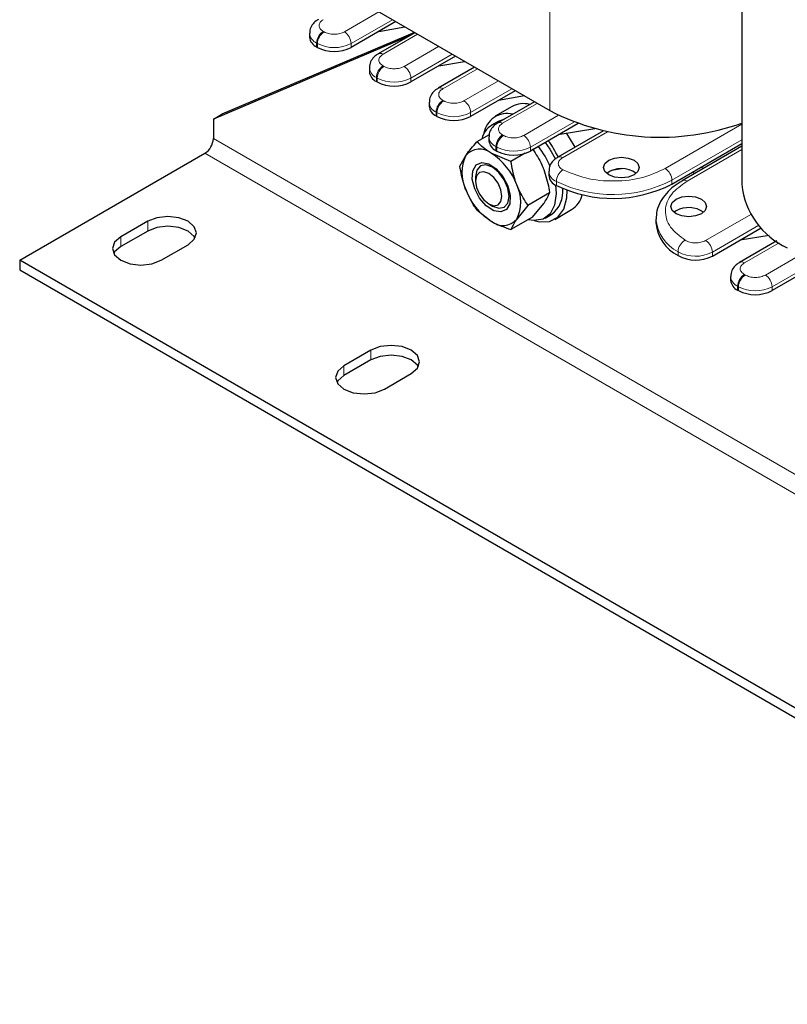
# Model space of a CAD drawing. Header units: millimetres. Extents: x 5 to 418, y 2 to 292.
# Tile 30 of 39: x 313 to 339, y 54 to 87. Entities that reach past the tile are written whole.
import ezdxf

# ---------------------------------------------------------------- set-up
doc = ezdxf.new("R2010")
doc.units = ezdxf.units.MM

msp = doc.modelspace()

# ---------------------------------------------------------------- linework, layer by layer
at = {"color": 7, "linetype": 'Continuous', "lineweight": 18}
for p, q in [((330.8991, 105.809), (330.8991, 84.092)), ((323.9977, 86.7372), (325.1574, 87.4067)), ((324.224, 86.3453), (325.61, 87.1454)), ((323.2906, 86.7535), (323.3189, 86.7372)), ((326.4584, 86.6556), (325.2988, 85.9861)), ((323.0643, 86.3616), (323.0926, 86.3453)), ((323.0643, 86.3616), (323.0643, 86.231)), ((323.0926, 86.3453), (323.0926, 86.2146)), ((324.224, 86.2146), (324.224, 86.3453)), ((326.0059, 85.5779), (327.1656, 86.2474)), ((326.2322, 85.186), (327.6181, 85.9861)), ((325.2988, 85.5942), (325.3271, 85.5779)), ((328.4666, 85.4963), (327.307, 84.8268)), ((325.0725, 85.2023), (325.1008, 85.186)), ((325.0725, 85.2023), (325.0725, 85.0717)), ((325.1008, 85.186), (325.1008, 85.0553)), ((326.2322, 85.0553), (326.2322, 85.186)), ((328.0141, 84.4186), (329.1737, 85.0881)), ((328.2404, 84.0267), (329.6263, 84.8268)), ((327.307, 84.4349), (327.3353, 84.4186)), ((330.4748, 84.337), (329.3152, 83.6675)), ((327.0807, 84.043), (327.109, 84.0267)), ((327.0807, 84.043), (327.0807, 83.9124)), ((327.109, 84.0267), (327.109, 83.896)), ((328.2404, 83.896), (328.2404, 84.0267)), ((330.0223, 83.2593), (331.1928, 83.9351)), ((330.2485, 82.8674), (331.7088, 83.7104)), ((334.774, 82.149), (337.3522, 83.6373)), ((332.8416, 83.3847), (331.3245, 82.5089)), ((319.5995, 83.1514), (369.9455, 54.0873)), ((329.3152, 83.2756), (329.3434, 83.2593)), ((337.3522, 83.1148), (335.0003, 81.7571)), ((369.6627, 53.5974), (319.3167, 82.6615)), ((329.0889, 82.8837), (329.1172, 82.8674)), ((329.0889, 82.8837), (329.0889, 82.7531)), ((329.1172, 82.8674), (329.1172, 82.7367)), ((330.2485, 82.7367), (330.2485, 82.8674)), ((337.3522, 82.7883), (335.5094, 81.7245)), ((331.1213, 81.7123), (331.1213, 81.5816)), ((335.0003, 81.7571), (335.0003, 81.6264)), ((317.3933, 80.049), (317.3933, 80.3756)), ((336.1328, 79.7331), (337.65, 80.6089)), ((336.3591, 79.3412), (337.9223, 80.2436)), ((316.4882, 79.5265), (316.4882, 79.8531)), ((335.2055, 79.3545), (335.2055, 79.2238)), ((336.3591, 79.2105), (336.3591, 79.3412)), ((338.6033, 79.6571), (337.4327, 78.9813)), ((338.1398, 78.5731), (339.2995, 79.2426)), ((338.3661, 78.1812), (339.7521, 78.9813)), ((337.4327, 78.5895), (337.461, 78.5731)), ((337.2065, 78.1975), (337.2348, 78.1812)), ((337.2065, 78.1975), (337.2065, 78.0669)), ((337.2348, 78.1812), (337.2348, 78.0506)), ((338.3661, 78.0506), (338.3661, 78.1812)), ((324.8887, 75.722), (324.8887, 76.0486)), ((323.9836, 75.1995), (323.9836, 75.5261))]:
    msp.add_line(p, q, dxfattribs=at)
at = {"color": 7, "linetype": 'Continuous', "lineweight": 25}
for p, q in [((337.3522, 101.9201), (337.3522, 81.6102)), ((324.7331, 87.6516), (330.8991, 84.092)), ((325.7231, 87.0801), (324.224, 86.2146)), ((326.3517, 86.7172), (319.8824, 83.968)), ((322.83, 86.6882), (322.83, 86.5575)), ((326.3647, 86.7097), (325.1388, 86.002)), ((325.1579, 86.7538), (326.03, 86.9029)), ((326.1674, 86.5958), (319.5995, 83.8047)), ((323.0643, 86.231), (323.0926, 86.2146)), ((327.7313, 85.9208), (326.2322, 85.0553)), ((327.1661, 85.5945), (328.0382, 85.7436)), ((324.8382, 85.5289), (324.8382, 85.3982)), ((328.3729, 85.5504), (327.147, 84.8427)), ((325.0725, 85.0717), (325.1008, 85.0553)), ((329.7395, 84.7615), (328.2404, 83.896)), ((326.8464, 84.3696), (326.8464, 84.2389)), ((330.3811, 84.3911), (329.1552, 83.6834)), ((330.0464, 84.5843), (329.1743, 84.4352)), ((319.5995, 83.8047), (319.8824, 83.968)), ((329.6305, 84.2313), (329.0648, 83.9048)), ((319.5995, 83.8047), (319.5995, 83.1514)), ((327.0807, 83.9124), (327.109, 83.896)), ((329.1648, 83.7316), (328.9385, 83.6009)), ((331.8469, 83.6595), (330.2485, 82.7367)), ((332.7048, 83.4139), (331.1645, 82.5247)), ((332.4096, 83.4857), (331.1825, 83.2759)), ((328.866, 83.2838), (328.4502, 83.0437)), ((328.8546, 83.2103), (328.8546, 83.0796)), ((335.0003, 81.6264), (337.3522, 82.9842)), ((313.0941, 79.0693), (319.3167, 82.6615)), ((329.5933, 82.3838), (328.9333, 82.6627)), ((329.0889, 82.7531), (329.1172, 82.7367)), ((330.0706, 82.6594), (329.5933, 82.3838)), ((337.3522, 82.8965), (335.3494, 81.7403)), ((327.8786, 82.2305), (328.076, 82.5861)), ((328.5787, 82.2385), (328.57, 82.2335)), ((330.8639, 82.0516), (330.8639, 81.921)), ((333.3046, 82.1361), (332.9754, 82.0798)), ((335.7689, 81.9825), (335.693, 82.0263)), ((336.0517, 82.1457), (335.9758, 82.1896)), ((328.4043, 81.8673), (328.4043, 81.727)), ((330.8931, 81.3311), (330.1648, 80.9107)), ((328.4502, 80.7574), (328.9333, 80.3764)), ((328.8484, 80.9577), (328.9699, 80.8875)), ((329.3699, 80.8479), (329.3786, 80.8529)), ((330.1648, 80.9107), (329.7906, 80.4531)), ((330.3215, 80.5179), (330.6957, 80.9756)), ((331.0646, 80.4406), (331.6303, 80.7671)), ((335.1417, 80.7284), (335.0712, 80.6794)), ((317.3933, 80.3756), (316.4882, 79.8531)), ((330.3215, 80.5179), (329.5933, 80.0975)), ((330.7383, 80.4832), (330.9646, 80.6138)), ((334.463, 80.4508), (334.463, 80.3202)), ((317.3933, 80.049), (316.4882, 79.5265)), ((336.3591, 79.2105), (338.0008, 80.1583)), ((338.518, 79.7161), (337.2728, 78.9972)), ((337.2919, 79.749), (338.261, 79.9147)), ((317.8459, 79.0693), (318.751, 79.5918)), ((313.0941, 79.0693), (313.0941, 78.7427)), ((363.4401, 50.0052), (313.0941, 79.0693)), ((313.0941, 78.7427), (363.4401, 49.6786)), ((339.8652, 78.916), (338.3661, 78.0506)), ((336.9722, 78.5241), (336.9722, 78.3935)), ((337.2065, 78.0669), (337.2348, 78.0506)), ((324.8887, 76.0486), (323.9836, 75.5261)), ((324.8887, 75.722), (323.9836, 75.1995)), ((325.3412, 74.7424), (326.2463, 75.2649))]:
    msp.add_line(p, q, dxfattribs=at)
at = {"color": 7, "linetype": 'Continuous', "lineweight": 25, "flags": 128}
for points in [[(329.1648, 83.7316), (329.2312, 83.7646), (329.3647, 83.8043)], [(331.7454, 82.8601), (331.7169, 82.9174), (331.4722, 83.3255)], [(330.7444, 83.023), (330.8982, 82.8023), (331.0862, 82.4598)], [(328.3755, 81.4697), (328.2947, 81.7911), (328.3111, 82.0713), (328.4223, 82.2674), (328.6112, 82.3497), (328.8492, 82.3056), (329.1, 82.1418), (329.3255, 81.8833), (329.4912, 81.5694), (329.572, 81.248), (329.5555, 80.9678), (329.4444, 80.7717), (329.2554, 80.6894), (329.0174, 80.7335), (328.7666, 80.8973), (328.5412, 81.1558), (328.3755, 81.4697)], [(333.7275, 81.9367), (333.5328, 81.8616), (333.3032, 81.8353), (333.0736, 81.8616), (332.879, 81.9367), (332.7489, 82.0491), (332.7032, 82.1817), (332.7489, 82.3142), (332.879, 82.4266), (333.0736, 82.5017), (333.3032, 82.528), (333.5328, 82.5017), (333.7275, 82.4266), (333.8576, 82.3142), (333.9032, 82.1817), (333.8576, 82.0491), (333.7275, 81.9367)], [(328.9699, 82.1939), (328.7535, 82.2692), (328.5699, 82.2335), (328.4473, 82.0924), (328.4043, 81.8673)], [(328.8485, 81.9835), (328.6785, 82.0426), (328.5344, 82.0146), (328.4381, 81.9038), (328.4043, 81.727), (328.4381, 81.5112), (328.5344, 81.2892), (328.6785, 81.0948), (328.8485, 80.9576), (329.0185, 80.8985), (329.1626, 80.9265), (329.2589, 81.0374), (329.2927, 81.2141), (329.2589, 81.43), (329.1626, 81.652), (329.0185, 81.8463), (328.8485, 81.9835)], [(328.9699, 80.8875), (328.9699, 80.8875), (329.1864, 80.8122), (329.3699, 80.8479), (329.4926, 80.989), (329.5356, 81.2141), (329.4926, 81.489), (329.3699, 81.7717), (329.1864, 82.0192), (328.9699, 82.1939)], [(331.0879, 81.6005), (331.1112, 81.3073), (331.0596, 80.923), (330.9092, 80.6293), (330.6719, 80.4501), (330.3672, 80.3999), (330.1714, 80.4312)], [(330.3777, 80.3994), (330.5538, 80.358), (330.8937, 80.371), (331.1721, 80.5177), (331.3683, 80.7871), (331.4679, 81.1592), (331.4778, 81.4204)], [(335.1417, 81.1203), (335.3364, 81.1954), (335.566, 81.2218), (335.7956, 81.1954), (335.9902, 81.1203), (336.1203, 81.008), (336.166, 80.8754), (336.1203, 80.7429), (335.9902, 80.6305), (335.7956, 80.5554), (335.566, 80.529), (335.3364, 80.5554), (335.1417, 80.6305), (335.0117, 80.7429), (334.966, 80.8754), (335.0117, 81.008), (335.1417, 81.1203)], [(318.751, 79.5918), (318.9591, 79.7716), (319.0322, 79.9837), (318.9591, 80.1958), (318.751, 80.3756), (318.4395, 80.4957), (318.0722, 80.5379), (317.7048, 80.4957), (317.3933, 80.3756)], [(318.9895, 79.8204), (318.9591, 79.8692), (318.751, 80.049), (318.4395, 80.1691), (318.0722, 80.2113), (317.7048, 80.1691), (317.3933, 80.049)], [(316.4882, 79.8531), (316.2801, 79.6733), (316.2071, 79.4612), (316.2801, 79.2491), (316.4882, 79.0693), (316.7997, 78.9492), (317.1671, 78.907), (317.5344, 78.9492), (317.8459, 79.0693)], [(316.4882, 79.5265), (316.2801, 79.3467), (316.2497, 79.2979)], [(326.2463, 75.2649), (326.4544, 75.4447), (326.5275, 75.6568), (326.4544, 75.8688), (326.2463, 76.0486), (325.9349, 76.1688), (325.5675, 76.211), (325.2001, 76.1688), (324.8887, 76.0486)], [(326.4849, 75.4935), (326.4544, 75.5422), (326.2463, 75.722), (325.9349, 75.8422), (325.5675, 75.8843), (325.2001, 75.8422), (324.8887, 75.722)], [(323.9836, 75.5261), (323.7755, 75.3463), (323.7024, 75.1343), (323.7755, 74.9222), (323.9836, 74.7424), (324.295, 74.6222), (324.6624, 74.5801), (325.0298, 74.6222), (325.3412, 74.7424)], [(323.9836, 75.1995), (323.7755, 75.0197), (323.745, 74.971)]]:
    msp.add_lwpolyline(points, dxfattribs=at)
at = {"color": 7, "linetype": 'Continuous', "lineweight": 18}
for centre, radius, start, end in [((323.222, 86.7218), 0.3932, 184.47029, 246.35318), ((323.5556, 86.3393), 0.4918, 122.60548, 177.39452), ((323.5839, 86.3229), 0.4918, 122.60548, 177.39452), ((323.7327, 86.3229), 0.4918, 2.60548, 57.39452), ((323.6583, 87.4371), 1.2296, 242.60967, 297.39033), ((325.2048, 85.8546), 0.1617, 54.45619, 113.46492), ((325.2302, 85.5625), 0.3932, 184.47029, 246.35318), ((325.5638, 85.18), 0.4918, 122.60548, 177.39452), ((325.5921, 85.1636), 0.4918, 122.60548, 177.39452), ((325.7409, 85.1636), 0.4918, 2.60548, 57.39452), ((325.6665, 86.2778), 1.2296, 242.60967, 297.39033), ((327.213, 84.6953), 0.1617, 54.45619, 113.46492), ((327.2384, 84.4032), 0.3932, 184.47029, 246.35318), ((327.572, 84.0207), 0.4918, 122.60548, 177.39452), ((327.6003, 84.0043), 0.4918, 122.60548, 177.39452), ((327.7491, 84.0043), 0.4918, 2.60548, 57.39452), ((327.6747, 85.1185), 1.2296, 242.60967, 297.39033), ((329.2212, 83.536), 0.1617, 54.45619, 113.46492), ((329.2466, 83.2439), 0.3932, 184.47029, 246.35318), ((329.5801, 82.8614), 0.4918, 122.60548, 177.39452), ((329.6084, 82.845), 0.4918, 122.60548, 177.39452), ((329.7573, 82.845), 0.4918, 2.60548, 57.39452), ((329.6829, 83.9592), 1.2296, 242.60967, 297.39033), ((331.2305, 82.3773), 0.1617, 54.45619, 113.46492), ((331.2585, 82.0834), 0.3957, 184.23593, 249.71104), ((331.6307, 81.6917), 0.5098, 124.99154, 177.68183), ((334.509, 81.7347), 0.4918, 2.60548, 57.39452), ((333.0161, 85.6032), 4.3278, 244.03467, 297.28885), ((335.4155, 81.5932), 0.1613, 54.42195, 113.85468), ((335.816, 80.5673), 1.3577, 184.82546, 243.28227), ((335.6804, 79.3304), 0.4755, 120.27912, 177.10046), ((335.8678, 79.3188), 0.4918, 2.60548, 57.39452), ((335.7947, 80.4246), 1.2216, 241.16341, 297.51307), ((337.3387, 78.8498), 0.1617, 54.45619, 113.46492), ((337.3642, 78.5577), 0.3932, 184.47029, 246.35318), ((337.6977, 78.1752), 0.4918, 122.60548, 177.39452), ((337.726, 78.1589), 0.4918, 122.60548, 177.39452), ((337.8749, 78.1589), 0.4918, 2.60548, 57.39452), ((337.8004, 79.273), 1.2296, 242.60967, 297.39033)]:
    msp.add_arc(centre, radius, start, end, dxfattribs=at)
at = {"color": 7, "linetype": 'Continuous', "lineweight": 25}
for centre, radius, start, end in [((323.2304, 86.5975), 0.4024, 185.6948, 245.62534), ((323.6583, 87.3064), 1.2296, 242.60967, 297.39033), ((325.2386, 85.4382), 0.4024, 185.6948, 245.62534), ((325.6665, 86.1471), 1.2296, 242.60967, 297.39033), ((330.008, 83.544), 0.7842, 74.23479, 118.77948), ((327.2467, 84.2789), 0.4024, 185.6948, 245.62534), ((329.4668, 83.2036), 0.7914, 76.2088, 170.76943), ((334.6067, 91.3541), 8.1538, 242.95331, 289.67635), ((327.6747, 84.9878), 1.2296, 242.60967, 297.39033), ((329.3067, 82.9855), 0.7128, 110.08811, 167.81129), ((318.9854, 83.1794), 0.6147, 302.60548, 357.39452), ((329.2549, 83.1196), 0.4024, 185.6948, 245.62534), ((328.0921, 81.0339), 3.4325, 25.90477, 36.63222), ((328.5439, 82.186), 0.6156, 50.75183, 139.4672), ((327.7745, 80.8533), 2.1487, 20.22711, 57.36203), ((329.6829, 83.8285), 1.2296, 242.60967, 297.39033), ((328.0723, 81.0225), 3.0787, 22.5482, 37.39861), ((329.2192, 82.0145), 1.2782, 153.43643, 206.56357), ((333.3032, 81.3149), 0.8335, 53.59148, 126.40852), ((331.2701, 81.9618), 0.4082, 185.73436, 248.62345), ((330.0922, 82.1858), 2.1487, 200.22711, 237.36203), ((328.6474, 81.0246), 1.2782, 333.43643, 26.56357), ((330.37, 81.3824), 0.9718, 307.72993, 5.63351), ((333.0161, 85.4726), 4.3278, 244.03467, 297.28885), ((339.9515, 81.8675), 2.612, 185.65338, 245.66676), ((331.1971, 81.4591), 0.8164, 302.04854, 346.34205), ((335.5619, 79.9651), 0.8713, 55.07245, 118.82932), ((329.3228, 80.8531), 0.6156, 230.75183, 319.4672), ((335.8165, 80.4372), 1.3585, 184.94255, 243.27273), ((335.7947, 80.294), 1.2216, 241.16341, 297.51307), ((337.3725, 78.4334), 0.4024, 185.6948, 245.62534), ((337.8004, 79.1423), 1.2296, 242.60967, 297.39033)]:
    msp.add_arc(centre, radius, start, end, dxfattribs=at)
for points, knots in [([(323.1347, 87.1571), (323.1048, 87.141), (323.0184, 87.0943), (322.9129, 86.9745), (322.8347, 86.8265), (322.8385, 86.7269), (322.8399, 86.6918)], [0, 0, 0, 0, 0.1700157, 0.4912143, 0.8204718, 1, 1, 1, 1]), ([(325.1429, 85.9978), (325.113, 85.9817), (325.0266, 85.935), (324.9211, 85.8152), (324.8429, 85.6672), (324.8467, 85.5676), (324.8481, 85.5325)], [0, 0, 0, 0, 0.1700157, 0.4912143, 0.8204718, 1, 1, 1, 1]), ([(327.1511, 84.8385), (327.1212, 84.8224), (327.0347, 84.7757), (326.9293, 84.6559), (326.8511, 84.5079), (326.8549, 84.4083), (326.8562, 84.3732)], [0, 0, 0, 0, 0.1700157, 0.4912143, 0.8204718, 1, 1, 1, 1]), ([(329.1593, 83.6792), (329.1294, 83.6631), (329.0429, 83.6164), (328.9374, 83.4966), (328.8592, 83.3486), (328.8631, 83.249), (328.8644, 83.2139)], [0, 0, 0, 0, 0.1700157, 0.4912143, 0.8204718, 1, 1, 1, 1]), ([(328.076, 82.5861), (328.0829, 82.5957), (328.1806, 82.7338), (328.3203, 82.8944), (328.4502, 83.0437)], [0, 0, 0, 0, 0.0701742, 1, 1, 1, 1]), ([(328.9333, 82.6627), (328.9199, 82.6706), (328.7281, 82.7827), (328.5841, 82.918), (328.4502, 83.0437)], [0, 0, 0, 0, 0.0701742, 1, 1, 1, 1]), ([(330.3215, 82.8042), (330.4326, 82.6343), (330.5737, 82.4183), (330.6743, 82.1714), (330.6957, 82.1187)], [0, 0, 0, 0, 0.786664, 1, 1, 1, 1]), ([(329.7906, 81.5962), (329.7708, 81.6498), (329.678, 81.9013), (329.6306, 82.1713), (329.5933, 82.3838)], [0, 0, 0, 0, 0.213336, 1, 1, 1, 1]), ([(331.1686, 82.5206), (331.1387, 82.5044), (331.0522, 82.4577), (330.9467, 82.3379), (330.8685, 82.1898), (330.8724, 82.0899), (330.8737, 82.0545)], [0, 0, 0, 0, 0.1698151, 0.4906348, 0.8195039, 1, 1, 1, 1]), ([(328.076, 81.4429), (328.0562, 81.4965), (327.9634, 81.7479), (327.916, 82.018), (327.8786, 82.2305)], [0, 0, 0, 0, 0.213336, 1, 1, 1, 1]), ([(330.6957, 82.1187), (330.7626, 81.9093), (330.8448, 81.6516), (330.8855, 81.3817), (330.8931, 81.3311)], [0, 0, 0, 0, 0.81263712, 1, 1, 1, 1]), ([(335.3511, 81.7391), (335.2546, 81.6793), (335.0513, 81.5532), (334.8029, 81.3173), (334.6054, 81.0394), (334.4809, 80.7454), (334.4751, 80.5435), (334.4725, 80.4525)], [0, 0, 0, 0, 0.18643971, 0.39299027, 0.60407608, 0.82164227, 1, 1, 1, 1]), ([(328.4502, 80.7574), (328.423, 80.7966), (328.2776, 81.0061), (328.1664, 81.2471), (328.076, 81.4429)], [0, 0, 0, 0, 0.1873629, 1, 1, 1, 1]), ([(330.1648, 80.9107), (330.1376, 80.95), (329.9923, 81.1594), (329.881, 81.4004), (329.7906, 81.5962)], [0, 0, 0, 0, 0.1873629, 1, 1, 1, 1]), ([(330.6957, 80.9756), (330.7024, 80.9851), (330.7977, 81.1217), (330.8471, 81.2302), (330.8931, 81.3311)], [0, 0, 0, 0, 0.0701742, 1, 1, 1, 1]), ([(328.9333, 80.3764), (328.9469, 80.3686), (329.1412, 80.2579), (329.3755, 80.1748), (329.5933, 80.0975)], [0, 0, 0, 0, 0.0701742, 1, 1, 1, 1]), ([(329.7906, 80.4531), (329.784, 80.4435), (329.6887, 80.3069), (329.6393, 80.1984), (329.5933, 80.0975)], [0, 0, 0, 0, 0.0701742, 1, 1, 1, 1]), ([(337.2769, 78.993), (337.2469, 78.9769), (337.1605, 78.9302), (337.055, 78.8104), (336.9768, 78.6624), (336.9807, 78.5628), (336.982, 78.5277)], [0, 0, 0, 0, 0.17001566, 0.49121426, 0.82047176, 1, 1, 1, 1])]:
    msp.add_open_spline(points, degree=3, knots=knots, dxfattribs=at)
at = {"color": 7, "linetype": 'Continuous', "lineweight": 18}
for points, knots in [([(323.2906, 87.1454), (323.2525, 87.1181), (323.1936, 87.0761), (323.1568, 87.006), (323.1466, 86.9495), (323.1568, 86.893), (323.1936, 86.8229), (323.2525, 86.7808), (323.2906, 86.7535)], [0, 0, 0, 0, 0.2394429, 0.3695788, 0.4999999, 0.6301358, 0.7605571, 1, 1, 1, 1]), ([(323.3189, 86.7372), (323.3661, 86.7152), (323.439, 86.6812), (323.5604, 86.66), (323.6582, 86.6541), (323.7561, 86.66), (323.8775, 86.6812), (323.9505, 86.7152), (323.9977, 86.7372)], [0, 0, 0, 0, 0.23944295, 0.36957878, 0.49999987, 0.63013583, 0.76055705, 1, 1, 1, 1]), ([(325.2988, 85.9861), (325.2607, 85.9588), (325.2018, 85.9168), (325.165, 85.8467), (325.1548, 85.7902), (325.165, 85.7337), (325.2018, 85.6636), (325.2607, 85.6215), (325.2988, 85.5942)], [0, 0, 0, 0, 0.2394429, 0.3695788, 0.4999999, 0.6301358, 0.7605571, 1, 1, 1, 1]), ([(325.3271, 85.5779), (325.3743, 85.5559), (325.4472, 85.5219), (325.5686, 85.5007), (325.6664, 85.4948), (325.7643, 85.5007), (325.8857, 85.5219), (325.9587, 85.5559), (326.0059, 85.5779)], [0, 0, 0, 0, 0.23944295, 0.36957878, 0.49999987, 0.63013583, 0.76055705, 1, 1, 1, 1]), ([(327.307, 84.8268), (327.2688, 84.7995), (327.21, 84.7575), (327.1732, 84.6874), (327.163, 84.6309), (327.1731, 84.5744), (327.21, 84.5043), (327.2688, 84.4622), (327.307, 84.4349)], [0, 0, 0, 0, 0.2394429, 0.3695788, 0.4999999, 0.6301358, 0.7605571, 1, 1, 1, 1]), ([(327.3353, 84.4186), (327.3825, 84.3966), (327.4554, 84.3626), (327.5768, 84.3414), (327.6746, 84.3355), (327.7725, 84.3414), (327.8939, 84.3626), (327.9668, 84.3966), (328.0141, 84.4186)], [0, 0, 0, 0, 0.2394429, 0.3695788, 0.4999999, 0.6301358, 0.7605571, 1, 1, 1, 1]), ([(329.3152, 83.6675), (329.277, 83.6402), (329.2182, 83.5982), (329.1813, 83.5281), (329.1712, 83.4716), (329.1813, 83.4151), (329.2181, 83.345), (329.277, 83.3029), (329.3152, 83.2756)], [0, 0, 0, 0, 0.23944295, 0.36957878, 0.49999987, 0.63013583, 0.76055705, 1, 1, 1, 1]), ([(329.3434, 83.2593), (329.3907, 83.2373), (329.4636, 83.2033), (329.5849, 83.1821), (329.6828, 83.1762), (329.7807, 83.1821), (329.902, 83.2033), (329.975, 83.2373), (330.0223, 83.2593)], [0, 0, 0, 0, 0.2394429, 0.3695788, 0.4999999, 0.6301358, 0.7605571, 1, 1, 1, 1]), ([(331.3245, 82.5089), (331.303, 82.495), (331.26, 82.4672), (331.2159, 82.417), (331.1883, 82.3633), (331.1808, 82.3074), (331.1922, 82.2517), (331.2234, 82.1986), (331.271, 82.1495), (331.3159, 82.1227), (331.3383, 82.1093)], [0, 0, 0, 0, 0.1249292, 0.2499971, 0.3748613, 0.4999972, 0.6248613, 0.7499971, 0.8749293, 1, 1, 1, 1]), ([(331.3383, 82.1093), (331.5844, 82.004), (332.0958, 81.7851), (333.0712, 81.6955), (334.0396, 81.8075), (334.5354, 82.0381), (334.774, 82.149)], [0, 0, 0, 0, 0.2406183, 0.5, 0.7593817, 1, 1, 1, 1]), ([(335.5094, 81.7245), (335.3172, 81.5867), (334.9179, 81.3005), (334.7239, 80.7414), (334.879, 80.1783), (335.2582, 79.8831), (335.4407, 79.7411)], [0, 0, 0, 0, 0.2406183, 0.5, 0.7593817, 1, 1, 1, 1]), ([(335.4407, 79.7411), (335.4639, 79.7281), (335.5103, 79.7022), (335.5953, 79.6748), (335.6872, 79.6567), (335.7837, 79.6502), (335.8806, 79.6545), (335.9736, 79.6704), (336.0606, 79.6958), (336.1087, 79.7207), (336.1328, 79.7331)], [0, 0, 0, 0, 0.1249292, 0.2499971, 0.3748613, 0.4999972, 0.6248613, 0.7499971, 0.8749293, 1, 1, 1, 1]), ([(337.4327, 78.9813), (337.3946, 78.9541), (337.3358, 78.912), (337.2989, 78.8419), (337.2888, 78.7854), (337.2989, 78.7289), (337.3357, 78.6589), (337.3946, 78.6167), (337.4327, 78.5895)], [0, 0, 0, 0, 0.2394429, 0.3695788, 0.4999999, 0.6301358, 0.7605571, 1, 1, 1, 1]), ([(337.461, 78.5731), (337.5083, 78.5511), (337.5812, 78.5172), (337.7025, 78.4959), (337.8004, 78.49), (337.8983, 78.4959), (338.0196, 78.5171), (338.0926, 78.5511), (338.1398, 78.5731)], [0, 0, 0, 0, 0.23944295, 0.36957878, 0.49999987, 0.63013583, 0.76055705, 1, 1, 1, 1])]:
    msp.add_open_spline(points, degree=3, knots=knots, dxfattribs=at)

doc.saveas('drawing.dxf')
